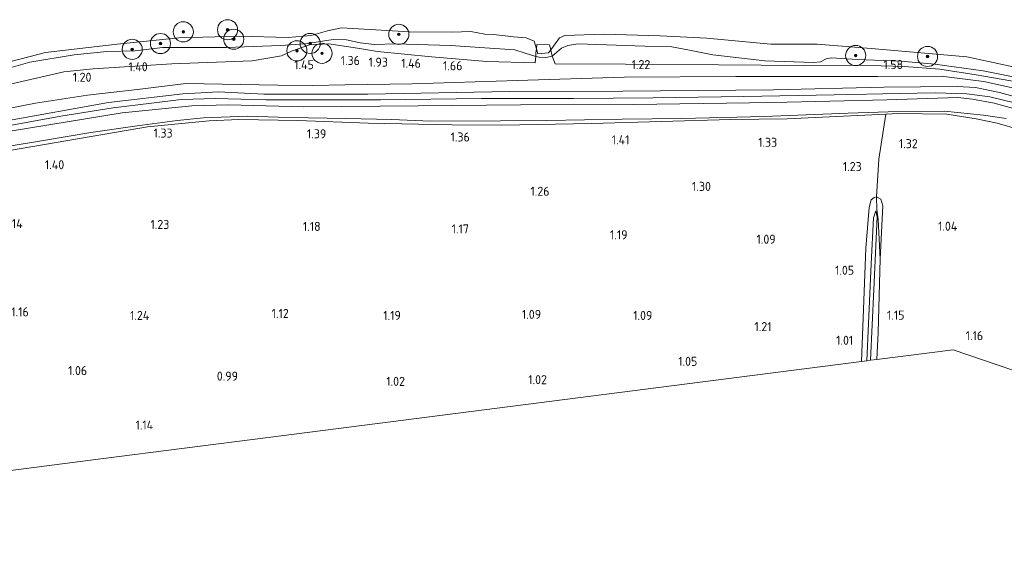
# Model space of a CAD drawing. Extents: x 126429 to 133038, y 413091 to 414846.
# Tile 53 of 256: x 127304 to 127500, y 413509 to 413615. Entities that reach past the tile are written whole.
import ezdxf
from ezdxf.enums import TextEntityAlignment as Align
from ezdxf.lldxf.tags import DXFTag

# ---------------------------------------------------------------- set-up
doc = ezdxf.new("R2010")
doc.units = 0
for name, color, linetype, lineweight in [('B-ME-GR-BOOM-S', 90, 'Continuous', 25), ('B-ME-GR-BOUWLAND_AKKERBOUW-GV', 80, 'Continuous', 13), ('B-ME-GR-GRAS-GV', 60, 'Continuous', 13), ('B-ME-GW-OPHOGING_KRUIN-G', 90, 'Continuous', 18), ('B-ME-GW-TALUD_KRUIN-G', 90, 'Continuous', 18), ('B-ME-GW-TALUD_TEEN-G', 90, 'Continuous', 18), ('B-ME-IE-TERREINAFSCHEIDING_KUNSTMATIG_HEKWERK-G', 20, 'IE-TERREINAFSCHEIDING-KUNSTMATIG', 18), ('B-ME-KG-GRENS_OPNAME-G', 210, 'KG-OPNAME', 18), ('B-ME-OB-OEVERVOORZIENING-G', 7, 'Continuous', 18), ('B-ME-OG-HOOGTEPUNT-S', 7, 'Continuous', 25), ('B-ME-OG-WATER_RIVIER-GV', 130, 'Continuous', 18), ('B-ME-OG-WATER_SLOOT-G', 120, 'Continuous', 18), ('B-ME-OG-WATER_SLOOT-GV', 120, 'Continuous', 18)]:
    doc.layers.add(name, color=color, linetype=linetype, lineweight=lineweight)
doc.styles.add('NLCS-ISO-ANNOTATIVE-T18', font='NLCS-ISO.ttf', dxfattribs={"height": 1.8})
doc.styles.get("Standard").update_dxf_attribs({"font": 'arial.ttf'})
doc.linetypes.add('IE-TERREINAFSCHEIDING-KUNSTMATIG', pattern='A,4,[82,NLCS.SHX,S=0.75,R=90,X=0,Y=0],4,-2', length=10)
tags = doc.linetypes.add('KG-OPNAME', pattern='A,5.5,-2,["O",Standard,S=1.8,R=0,X=-0.5,Y=-0.9],-2,5.5,-2,[5,NLCS.SHX,S=0.75,R=0,X=0,Y=0],-2', length=19).pattern_tags.tags
tags[6] = DXFTag(74, 10)

# ---------------------------------------------------------------- blocks, each defined once
blk = doc.blocks.new('SAL-HOOGTELABEL-SO')
at = {"color": 0, "linetype": 'ByBlock', "lineweight": -2, "style": 'NLCS-ISO-ANNOTATIVE-T18'}
blk.add_attdef('HOOGTE', text='', height=1.8, dxfattribs=at).set_placement((2.79, 0), align=Align.RIGHT)
blk = doc.blocks.new('SGR-BOOM_01-SO')
at = {"linetype": 'ByBlock', "lineweight": 18}
h = blk.add_hatch(color=0, dxfattribs=at)
h.dxf.hatch_style = 1
edge = h.paths.add_edge_path()
edge.add_arc((0, 0), 0.25, 0, 360)
at = {"color": 0, "linetype": 'ByBlock', "lineweight": 18}
for radius in [2, 0.25]:
    blk.add_circle((0, 0), radius, dxfattribs=at)

msp = doc.modelspace()

# ---------------------------------------------------------------- linework, layer by layer
at = {"layer": 'B-ME-GR-BOUWLAND_AKKERBOUW-GV'}
msp.add_polyline3d([(127292.857, 413586.966, 1.263), (127329.649, 413593.246, 1.456), (127341.912, 413594.456, 1.563), (127347.82, 413594.724, 1.611), (127359.55, 413594.468, 1.559), (127373.536, 413593.975, 1.498), (127390.185, 413593.63, 1.411), (127400.096, 413593.537, 1.411), (127417.886, 413593.893, 1.478), (127445.61, 413594.669, 1.48), (127456.801, 413594.795, 1.419), (127476.406, 413595.765, 1.504), (127475.041, 413586.801, 1.211), (127474.57, 413579.307, 0.998), (127474.112, 413579.216, 1.023), (127473.492, 413578.698, 1.023), (127473.078, 413577.186, 1.111), (127472.468, 413569.137, 1.148), (127471.563, 413546.596, 0.959), (127442.084, 413542.82, 0.974), (127412.605, 413539.045, 0.989), (127383.125, 413535.269, 1.004), (127353.646, 413531.494, 1.019), (127320.337, 413527.217, 1.028), (127287.029, 413522.94, 1.037)], dxfattribs=at)
at = {"layer": 'B-ME-GR-GRAS-GV'}
for points in [[(127300.978, 413605.815, 0.7), (127309.342, 413608.012, 0.7), (127323.601, 413609.647, 0.7), (127335.901, 413610.946, 0.7), (127347.849, 413611.266, 0.7), (127357.605, 413611.011, 0.7), (127362.206, 413611.401, 0.7), (127365.394, 413612.344, 0.7), (127368.223, 413612.94, 0.7), (127381.695, 413612.127, 0.7), (127390.19, 413612.075, 0.7), (127393.921, 413612.157, 0.7), (127396.7, 413611.674, 0.7), (127398.499, 413611.569, 0.7), (127402.394, 413611.12, 0.7), (127404.951, 413610.897, 0.7), (127406.537, 413610.234, 0.7), (127406.968, 413608.746, 0.7), (127406.866, 413607.999, 1.024), (127406.824, 413607.228, 1.075), (127404.721, 413607.888, 1.181), (127402.682, 413608.542, 1.369), (127396.682, 413608.929, 1.269), (127389.848, 413609.41, 1.331), (127378.928, 413609.729, 1.344), (127374.793, 413609.592, 1.519), (127371.935, 413609.935, 1.594), (127369.21, 413610.502, 1.594), (127366.55, 413610.587, 1.556), (127361.08, 413609.745, 1.506), (127356.079, 413609.425, 1.569), (127345.345, 413608.979, 1.894), (127332.643, 413608.982, 1.481), (127327.178, 413608.343, 1.569), (127321.572, 413608.214, 1.294), (127315.067, 413607.547, 1.081), (127306.238, 413606.121, 0.806), (127299.68, 413604.213, 0.856)], [(127504.026, 413602.74, 1.507), (127495.76, 413604.344, 1.594), (127486.131, 413605.699, 1.556), (127479.374, 413606.255, 1.581), (127470.712, 413606.65, 1.819), (127465.598, 413606.967, 1.644), (127464.528, 413606.762, 1.569), (127463.451, 413606.178, 1.506), (127462.052, 413606.006, 1.456), (127452.375, 413606.348, 1.619), (127442.057, 413607.515, 1.506), (127437.086, 413608.564, 1.394), (127433.853, 413609.117, 1.331), (127428.507, 413609.261, 1.319), (127415.208, 413609.759, 1.319), (127413.172, 413609.399, 1.281), (127411.969, 413608.893, 1.281), (127410.111, 413607.286, 1.03), (127409.81, 413608.509, 0.7), (127411.571, 413610.93, 0.7), (127412.593, 413611.368, 0.7), (127420.359, 413611.684, 0.7), (127431.586, 413611.33, 0.7), (127440.808, 413610.834, 0.7), (127453.568, 413609.641, 0.7), (127462.799, 413609.652, 0.7), (127474.296, 413608.76, 0.7), (127492.551, 413607.163, 0.7), (127509.779, 413603.429, 0.7)], [(127299.68, 413604.213, 0.856), (127306.238, 413606.121, 0.806), (127315.067, 413607.547, 1.081), (127321.572, 413608.214, 1.294), (127327.178, 413608.343, 1.569), (127332.643, 413608.982, 1.481), (127345.345, 413608.979, 1.894), (127356.079, 413609.425, 1.569), (127361.08, 413609.745, 1.506), (127366.55, 413610.587, 1.556), (127369.21, 413610.502, 1.594), (127371.935, 413609.935, 1.594), (127374.793, 413609.592, 1.519), (127378.928, 413609.729, 1.344), (127389.848, 413609.41, 1.331), (127396.682, 413608.929, 1.269), (127402.682, 413608.542, 1.369), (127404.721, 413607.888, 1.181), (127406.824, 413607.228, 1.075), (127406.719, 413605.948, 1.049), (127397.117, 413606.238, 1.287), (127386.084, 413607.167, 1.374), (127375.358, 413608.242, 1.787), (127371.395, 413608.85, 1.868), (127365.659, 413609.708, 1.772), (127361.825, 413609.546, 1.644), (127358.266, 413608.274, 1.549), (127356.278, 413607.362, 1.602), (127350.423, 413606.327, 1.723), (127334.483, 413605.747, 1.558), (127318.859, 413604.75, 1.219), (127313.039, 413604.156, 1.174), (127301.207, 413601.446, 1.004)], [(127301.207, 413601.446, 1.004), (127313.039, 413604.156, 1.174), (127318.859, 413604.75, 1.219), (127334.483, 413605.747, 1.558), (127350.423, 413606.327, 1.723), (127356.278, 413607.362, 1.602), (127358.266, 413608.274, 1.549), (127361.825, 413609.546, 1.644), (127365.659, 413609.708, 1.772), (127371.395, 413608.85, 1.868), (127375.358, 413608.242, 1.787), (127386.084, 413607.167, 1.374), (127397.117, 413606.238, 1.287), (127406.719, 413605.948, 1.049), (127406.824, 413607.228, 1.075), (127407.492, 413607.066, 1.044), (127408.859, 413606.985, 1.019), (127410.111, 413607.286, 1.03), (127410.695, 413605.784, 1.212), (127424.637, 413605.677, 1.374), (127443.164, 413605.568, 1.641), (127460.096, 413605.395, 1.616), (127470.924, 413605.484, 1.728), (127480.045, 413605.256, 1.778), (127487.157, 413604.692, 1.628), (127494.358, 413603.594, 1.653), (127506.228, 413601.524, 1.59)], [(127506.228, 413601.524, 1.59), (127494.358, 413603.594, 1.653), (127487.157, 413604.692, 1.628), (127480.045, 413605.256, 1.778), (127470.924, 413605.484, 1.728), (127460.096, 413605.395, 1.616), (127443.164, 413605.568, 1.641), (127424.637, 413605.677, 1.374), (127410.695, 413605.784, 1.212), (127410.111, 413607.286, 1.03), (127411.969, 413608.893, 1.281), (127413.172, 413609.399, 1.281), (127415.208, 413609.759, 1.319), (127428.507, 413609.261, 1.319), (127433.853, 413609.117, 1.331), (127437.086, 413608.564, 1.394), (127442.057, 413607.515, 1.506), (127452.375, 413606.348, 1.619), (127462.052, 413606.006, 1.456), (127463.451, 413606.178, 1.506), (127464.528, 413606.762, 1.569), (127465.598, 413606.967, 1.644), (127470.712, 413606.65, 1.819), (127479.374, 413606.255, 1.581), (127486.131, 413605.699, 1.556), (127495.76, 413604.344, 1.594), (127504.026, 413602.74, 1.507)], [(127294.783, 413595.512, 1.264), (127307.362, 413597.946, 1.539), (127317.692, 413599.542, 1.614), (127328.163, 413600.704, 1.826), (127337.241, 413601.871, 1.601), (127348.139, 413601.68, 1.789), (127355.543, 413601.539, 1.877), (127362.412, 413601.437, 1.602), (127368.85, 413601.586, 1.827), (127382.252, 413601.782, 1.705), (127403.127, 413602.436, 1.34), (127424.421, 413603.093, 1.482), (127446.577, 413603.266, 1.494), (127474.831, 413603.253, 1.627), (127487.403, 413603.315, 1.674), (127495.91, 413602.271, 1.783), (127506.08, 413599.966, 1.722)], [(127506.08, 413599.966, 1.722), (127495.91, 413602.271, 1.783), (127487.403, 413603.315, 1.674), (127474.831, 413603.253, 1.627), (127446.577, 413603.266, 1.494), (127424.421, 413603.093, 1.482), (127403.127, 413602.436, 1.34), (127382.252, 413601.782, 1.705), (127368.85, 413601.586, 1.827), (127362.412, 413601.437, 1.602), (127355.543, 413601.539, 1.877), (127348.139, 413601.68, 1.789), (127337.241, 413601.871, 1.601), (127328.163, 413600.704, 1.826), (127317.692, 413599.542, 1.614), (127307.362, 413597.946, 1.539), (127294.783, 413595.512, 1.264)], [(127301.304, 413594.366, 2.498), (127321.919, 413598.067, 2.567), (127336.64, 413599.827, 2.561), (127343.743, 413600.206, 2.613), (127352.774, 413599.747, 2.535), (127373.413, 413599.732, 2.521), (127401.609, 413600.227, 2.533), (127424.116, 413600.338, 2.556), (127454.102, 413600.605, 2.546), (127476.049, 413601.108, 2.576), (127490.568, 413601.228, 2.618), (127494.217, 413601.034, 2.641), (127499.006, 413600.043, 2.667), (127503.843, 413598.709, 2.586)], [(127503.843, 413598.709, 2.586), (127499.006, 413600.043, 2.667), (127494.217, 413601.034, 2.641), (127490.568, 413601.228, 2.618), (127476.049, 413601.108, 2.576), (127454.102, 413600.605, 2.546), (127424.116, 413600.338, 2.556), (127401.609, 413600.227, 2.533), (127373.413, 413599.732, 2.521), (127352.774, 413599.747, 2.535), (127343.743, 413600.206, 2.613), (127336.64, 413599.827, 2.561), (127321.919, 413598.067, 2.567), (127301.304, 413594.366, 2.498)], [(127302.762, 413592.441, 2.575), (127324.626, 413596.012, 2.673), (127338.425, 413597.415, 2.614), (127345.777, 413597.583, 2.555), (127360.717, 413597.231, 2.62), (127383.462, 413597.39, 2.674), (127403.817, 413597.588, 2.591), (127426.277, 413597.703, 2.597), (127453.974, 413598.094, 2.687), (127476.61, 413598.59, 2.651), (127490.705, 413599.042, 2.664), (127493.642, 413598.729, 2.686), (127497.958, 413597.935, 2.645), (127503.706, 413596.339, 2.676)], [(127503.706, 413596.339, 2.676), (127497.958, 413597.935, 2.645), (127493.642, 413598.729, 2.686), (127490.705, 413599.042, 2.664), (127476.61, 413598.59, 2.651), (127453.974, 413598.094, 2.687), (127426.277, 413597.703, 2.597), (127403.817, 413597.588, 2.591), (127383.462, 413597.39, 2.674), (127360.717, 413597.231, 2.62), (127345.777, 413597.583, 2.555), (127338.425, 413597.415, 2.614), (127324.626, 413596.012, 2.673), (127302.762, 413592.441, 2.575)], [(127503.122, 413592.618, 1.411), (127498.581, 413593.962, 1.447), (127494.362, 413594.83, 1.448), (127488.52, 413595.747, 1.448), (127478.789, 413595.883, 1.503), (127476.406, 413595.765, 1.504), (127456.801, 413594.795, 1.419), (127445.61, 413594.669, 1.48), (127417.886, 413593.893, 1.478), (127400.096, 413593.537, 1.411), (127390.185, 413593.63, 1.411), (127373.536, 413593.975, 1.498), (127359.55, 413594.468, 1.559), (127347.82, 413594.724, 1.611), (127341.912, 413594.456, 1.563), (127329.649, 413593.246, 1.456), (127292.857, 413586.966, 1.263)], [(127500.335, 413594.898, 1.503), (127495.833, 413595.537, 1.528), (127488.113, 413596.336, 1.566), (127476.897, 413596.218, 1.449), (127468.955, 413595.963, 1.574), (127452.26, 413595.32, 1.561), (127435.848, 413594.924, 1.449), (127424.005, 413594.781, 1.674), (127409.016, 413594.506, 1.349), (127399.811, 413594.406, 1.511), (127385.892, 413594.386, 1.286), (127378.217, 413594.708, 1.511), (127369.093, 413594.86, 1.649), (127361.668, 413595, 1.561), (127355.587, 413595.16, 1.599), (127349.583, 413595.345, 1.711), (127340.804, 413595.033, 1.636), (127335.544, 413594.516, 1.474), (127327.56, 413593.451, 1.674), (127318.403, 413592.108, 1.599), (127309.343, 413590.56, 1.599), (127301.736, 413589.334, 1.499)], [(127301.736, 413589.334, 1.499), (127309.343, 413590.56, 1.599), (127318.403, 413592.108, 1.599), (127327.56, 413593.451, 1.674), (127335.544, 413594.516, 1.474), (127340.804, 413595.033, 1.636), (127349.583, 413595.345, 1.711), (127355.587, 413595.16, 1.599), (127361.668, 413595, 1.561), (127369.093, 413594.86, 1.649), (127378.217, 413594.708, 1.511), (127385.892, 413594.386, 1.286), (127399.811, 413594.406, 1.511), (127409.016, 413594.506, 1.349), (127424.005, 413594.781, 1.674), (127435.848, 413594.924, 1.449), (127452.26, 413595.32, 1.561), (127468.955, 413595.963, 1.574), (127476.897, 413596.218, 1.449), (127488.113, 413596.336, 1.566), (127495.833, 413595.537, 1.528), (127500.335, 413594.898, 1.503)], [(127510.841, 413541.771, 1.16), (127489.797, 413548.904, 1.202), (127474.625, 413546.986, 1.11), (127474.91, 413552.376, 1.173), (127475.286, 413567.021, 1.186), (127475.799, 413577.556, 1.161), (127475.397, 413578.858, 1.136), (127474.57, 413579.307, 0.998), (127475.041, 413586.801, 1.211), (127476.406, 413595.765, 1.504), (127478.789, 413595.883, 1.503), (127488.52, 413595.747, 1.448), (127494.362, 413594.83, 1.448), (127498.581, 413593.962, 1.447), (127503.122, 413592.618, 1.411)]]:
    msp.add_polyline3d(points, dxfattribs=at)
for points in [[(127406.968, 413608.746, 0.7), (127407.253, 413607.761, 0.7), (127409.386, 413607.926, 0.7), (127409.81, 413608.509, 0.7), (127410.111, 413607.286, 1.03), (127408.859, 413606.985, 1.019), (127407.492, 413607.066, 1.044), (127406.824, 413607.228, 1.075), (127406.866, 413607.999, 1.024)], [(127474.641, 413576.796, 0.786), (127474.876, 413574.839, 0.798), (127475.286, 413567.021, 1.186), (127474.91, 413552.376, 1.173), (127474.625, 413546.986, 1.11), (127473.375, 413546.827, 0.045), (127474.057, 413560.926, 0.053), (127474.682, 413575.363, 0.291), (127474.429, 413576.509, 0.291), (127473.968, 413575.176, 0.291), (127473.485, 413565.983, 0.041), (127472.647, 413546.734, 0.041), (127471.563, 413546.596, 0.959), (127472.468, 413569.137, 1.148), (127473.078, 413577.186, 1.111), (127473.492, 413578.698, 1.023), (127474.112, 413579.216, 1.023), (127474.57, 413579.307, 0.998)], [(127475.799, 413577.556, 1.161), (127475.286, 413567.021, 1.186), (127474.876, 413574.839, 0.798), (127474.641, 413576.796, 0.786), (127474.57, 413579.307, 0.998), (127475.397, 413578.858, 1.136)]]:
    msp.add_polyline3d(points, close=True, dxfattribs=at)
at = {"layer": 'B-ME-GW-OPHOGING_KRUIN-G'}
msp.add_polyline3d([(127501.9672, 413598.03, 2.6202), (127497.0745, 413599.1879, 2.6515), (127492.5015, 413599.7997, 2.6077), (127486.2255, 413599.9857, 2.639), (127479.0654, 413599.8613, 2.6265), (127466.1305, 413599.5935, 2.6702), (127448.1799, 413599.2387, 2.6577), (127430.1047, 413598.9748, 2.6327), (127414.353, 413598.8657, 2.664), (127396.0299, 413598.8726, 2.6827), (127375.9741, 413598.578, 2.6702), (127353.1516, 413598.6027, 2.6452), (127343.2582, 413598.8354, 2.6077), (127336.3155, 413598.6423, 2.6077), (127330.4597, 413597.9516, 2.664), (127322.7928, 413596.9977, 2.6702), (127312.4459, 413595.3419, 2.6702), (127296.7849, 413592.4759, 2.6702)], dxfattribs=at)
at = {"layer": 'B-ME-GW-TALUD_KRUIN-G'}
for points in [[(127299.68, 413604.213, 0.856), (127306.238, 413606.121, 0.806), (127315.067, 413607.547, 1.081), (127321.572, 413608.214, 1.294), (127327.178, 413608.343, 1.569), (127332.643, 413608.982, 1.481), (127345.345, 413608.979, 1.894), (127356.079, 413609.425, 1.569), (127361.08, 413609.745, 1.506), (127366.55, 413610.587, 1.556), (127369.21, 413610.502, 1.594), (127371.935, 413609.935, 1.594), (127374.793, 413609.592, 1.519), (127378.928, 413609.729, 1.344), (127389.848, 413609.41, 1.331), (127396.682, 413608.929, 1.269), (127402.682, 413608.542, 1.369), (127404.721, 413607.888, 1.181), (127406.824, 413607.228, 1.075), (127407.492, 413607.066, 1.044), (127408.859, 413606.985, 1.019), (127410.111, 413607.286, 1.03), (127411.969, 413608.893, 1.281), (127413.172, 413609.399, 1.281), (127415.208, 413609.759, 1.319), (127428.507, 413609.261, 1.319), (127433.853, 413609.117, 1.331), (127437.086, 413608.564, 1.394), (127442.057, 413607.515, 1.506), (127452.375, 413606.348, 1.619), (127462.052, 413606.006, 1.456), (127463.451, 413606.178, 1.506), (127464.528, 413606.762, 1.569), (127465.598, 413606.967, 1.644), (127470.712, 413606.65, 1.819), (127479.374, 413606.255, 1.581), (127486.131, 413605.699, 1.556), (127495.76, 413604.344, 1.594), (127504.026, 413602.74, 1.507)], [(127503.843, 413598.709, 2.586), (127499.006, 413600.043, 2.667), (127494.217, 413601.034, 2.641), (127490.568, 413601.228, 2.618), (127476.049, 413601.108, 2.576), (127454.102, 413600.605, 2.546), (127424.116, 413600.338, 2.556), (127401.609, 413600.227, 2.533), (127373.413, 413599.732, 2.521), (127352.774, 413599.747, 2.535), (127343.743, 413600.206, 2.613), (127336.64, 413599.827, 2.561), (127321.919, 413598.067, 2.567), (127301.304, 413594.366, 2.498), (127270.237, 413587.988, 2.537), (127243.528, 413583.345, 2.731), (127225.687, 413580.819, 2.658), (127202.472, 413577.667, 2.563), (127180.383, 413574.573, 2.527), (127179.549, 413574.652, 2.53), (127178.141, 413575.195, 2.506), (127175.777, 413576.388, 2.546)], [(127503.706, 413596.339, 2.676), (127497.958, 413597.935, 2.645), (127493.642, 413598.729, 2.686), (127490.705, 413599.042, 2.664), (127476.61, 413598.59, 2.651), (127453.974, 413598.094, 2.687), (127426.277, 413597.703, 2.597), (127403.817, 413597.588, 2.591), (127383.462, 413597.39, 2.674), (127360.717, 413597.231, 2.62), (127345.777, 413597.583, 2.555), (127338.425, 413597.415, 2.614), (127324.626, 413596.012, 2.673), (127302.762, 413592.441, 2.575), (127271.003, 413586.034, 2.573), (127244.825, 413581.073, 2.733), (127227.164, 413578.482, 2.825), (127204.536, 413575.486, 2.75), (127175.143, 413571.11, 2.774)]]:
    msp.add_polyline3d(points, dxfattribs=at)
at = {"layer": 'B-ME-GW-TALUD_TEEN-G'}
for points in [[(127368.85, 413601.586, 1.827), (127362.412, 413601.437, 1.602), (127355.543, 413601.539, 1.877), (127348.139, 413601.68, 1.789), (127337.241, 413601.871, 1.601), (127328.163, 413600.704, 1.826), (127317.692, 413599.542, 1.614), (127307.362, 413597.946, 1.539), (127294.783, 413595.512, 1.264), (127275.043, 413591.438, 1.026), (127261.043, 413588.96, 1.376)], [(127506.08, 413599.966, 1.722), (127495.91, 413602.271, 1.783), (127487.403, 413603.315, 1.674), (127474.831, 413603.253, 1.627), (127446.577, 413603.266, 1.494), (127424.421, 413603.093, 1.482), (127403.127, 413602.436, 1.34), (127382.252, 413601.782, 1.705), (127368.85, 413601.586, 1.827)], [(127301.736, 413589.334, 1.499), (127309.343, 413590.56, 1.599), (127318.403, 413592.108, 1.599), (127327.56, 413593.451, 1.674), (127335.544, 413594.516, 1.474), (127340.804, 413595.033, 1.636), (127349.583, 413595.345, 1.711), (127355.587, 413595.16, 1.599), (127361.668, 413595, 1.561), (127369.093, 413594.86, 1.649), (127378.217, 413594.708, 1.511), (127385.892, 413594.386, 1.286), (127399.811, 413594.406, 1.511), (127409.016, 413594.506, 1.349), (127424.005, 413594.781, 1.674), (127435.848, 413594.924, 1.449), (127452.26, 413595.32, 1.561), (127468.955, 413595.963, 1.574), (127476.897, 413596.218, 1.449), (127488.113, 413596.336, 1.566), (127495.833, 413595.537, 1.528), (127500.335, 413594.898, 1.503)]]:
    msp.add_polyline3d(points, dxfattribs=at)
at = {"layer": 'B-ME-IE-TERREINAFSCHEIDING_KUNSTMATIG_HEKWERK-G'}
for points in [[(127176.439, 413581.898, 1.019), (127186.759, 413583.528, 1.054), (127199.25, 413585.26, 1.158), (127204.582, 413587.276, 1.339), (127210.867, 413589.561, 1.633), (127221.349, 413592.691, 1.57), (127236.948, 413595.594, 1.567), (127246.058, 413596.074, 1.253), (127259.441, 413595.812, 1.165), (127269.285, 413595.031, 1.209), (127273.876, 413595.414, 1.013), (127283.125, 413597.119, 0.88), (127301.207, 413601.446, 1.004), (127313.039, 413604.156, 1.174), (127318.859, 413604.75, 1.219), (127334.483, 413605.747, 1.558), (127350.423, 413606.327, 1.723), (127356.278, 413607.362, 1.602), (127358.266, 413608.274, 1.549), (127361.825, 413609.546, 1.644), (127365.659, 413609.708, 1.772), (127371.395, 413608.85, 1.868)], [(127494.358, 413603.594, 1.653), (127487.157, 413604.692, 1.628), (127480.045, 413605.256, 1.778), (127470.924, 413605.484, 1.728), (127460.096, 413605.395, 1.616), (127443.164, 413605.568, 1.641), (127424.637, 413605.677, 1.374), (127410.695, 413605.784, 1.212), (127410.111, 413607.286, 1.03), (127409.81, 413608.509, 0.7), (127409.536, 413609.511, 0.699), (127407.053, 413609.592, 0.724), (127406.968, 413608.746, 0.7), (127406.866, 413607.999, 1.024), (127406.824, 413607.228, 1.075), (127406.719, 413605.948, 1.049), (127397.117, 413606.238, 1.287), (127386.084, 413607.167, 1.374), (127375.358, 413608.242, 1.787), (127371.395, 413608.85, 1.868)], [(127494.358, 413603.594, 1.653), (127506.228, 413601.524, 1.59), (127522.276, 413597.937, 1.451), (127535.4, 413594.194, 1.374), (127550.664, 413588.789, 1.107)], [(127503.122, 413592.618, 1.411), (127498.581, 413593.962, 1.447), (127494.362, 413594.83, 1.448), (127488.52, 413595.747, 1.448), (127478.789, 413595.883, 1.503), (127476.406, 413595.765, 1.504), (127456.801, 413594.795, 1.419), (127445.61, 413594.669, 1.48), (127417.886, 413593.893, 1.478), (127400.096, 413593.537, 1.411), (127390.185, 413593.63, 1.411), (127373.536, 413593.975, 1.498), (127359.55, 413594.468, 1.559), (127347.82, 413594.724, 1.611), (127341.912, 413594.456, 1.563), (127329.649, 413593.246, 1.456), (127292.857, 413586.966, 1.263), (127257.879, 413580.35, 1.348), (127235.94, 413576.494, 1.606), (127224.046, 413574.853, 1.528), (127187.809, 413569.746, 1.496), (127174.76, 413567.93, 1.774)], [(127475.286, 413567.021, 1.186), (127474.876, 413574.839, 0.798), (127474.641, 413576.796, 0.786), (127474.57, 413579.307, 0.998), (127475.041, 413586.801, 1.211), (127476.406, 413595.765, 1.504)], [(127475.286, 413567.021, 1.186), (127474.91, 413552.376, 1.173), (127474.625, 413546.986, 1.11)]]:
    msp.add_polyline3d(points, dxfattribs=at)
at = {"layer": 'B-ME-KG-GRENS_OPNAME-G'}
msp.add_polyline3d([(127167.659, 413508.864, 1.194), (127169.115, 413509.017, 1.194), (127170.1, 413509.125, 0.214), (127170.836, 413509.206, 0.231), (127171.607, 413509.29, 0.928), (127196.009, 413511.838, 0.991), (127220.412, 413514.386, 1.054), (127253.72, 413518.663, 1.045), (127287.029, 413522.94, 1.037), (127320.337, 413527.217, 1.028), (127353.646, 413531.494, 1.019), (127383.125, 413535.269, 1.004), (127412.605, 413539.045, 0.989), (127442.084, 413542.82, 0.974), (127471.563, 413546.596, 0.959), (127472.647, 413546.734, 0.041), (127473.375, 413546.827, 0.045), (127474.625, 413546.986, 1.11), (127489.797, 413548.904, 1.202), (127510.841, 413541.771, 1.16), (127531.886, 413534.639, 1.118), (127553.761, 413527.159, 1), (127588.388, 413515.319, 0.841)], dxfattribs=at)
at = {"layer": 'B-ME-OB-OEVERVOORZIENING-G'}
msp.add_polyline3d([(127300.978, 413605.815, 0.7), (127309.342, 413608.012, 0.7), (127323.601, 413609.647, 0.7), (127335.901, 413610.946, 0.7), (127347.849, 413611.266, 0.7), (127357.605, 413611.011, 0.7), (127362.206, 413611.401, 0.7), (127365.394, 413612.344, 0.7), (127368.223, 413612.94, 0.7), (127381.695, 413612.127, 0.7), (127390.19, 413612.075, 0.7), (127393.921, 413612.157, 0.7), (127396.7, 413611.674, 0.7), (127398.499, 413611.569, 0.7), (127402.394, 413611.12, 0.7), (127404.951, 413610.897, 0.7), (127406.537, 413610.234, 0.7), (127406.968, 413608.746, 0.7), (127407.253, 413607.761, 0.7), (127409.386, 413607.926, 0.7), (127409.81, 413608.509, 0.7), (127411.571, 413610.93, 0.7), (127412.593, 413611.368, 0.7), (127420.359, 413611.684, 0.7), (127431.586, 413611.33, 0.7), (127440.808, 413610.834, 0.7), (127453.568, 413609.641, 0.7), (127462.799, 413609.652, 0.7), (127474.296, 413608.76, 0.7), (127492.551, 413607.163, 0.7), (127509.779, 413603.429, 0.7)], dxfattribs=at)
at = {"layer": 'B-ME-OG-WATER_RIVIER-GV'}
msp.add_polyline3d([(127509.779, 413603.429, 0.7), (127492.551, 413607.163, 0.7), (127474.296, 413608.76, 0.7), (127462.799, 413609.652, 0.7), (127453.568, 413609.641, 0.7), (127440.808, 413610.834, 0.7), (127431.586, 413611.33, 0.7), (127420.359, 413611.684, 0.7), (127412.593, 413611.368, 0.7), (127411.571, 413610.93, 0.7), (127409.81, 413608.509, 0.7), (127409.536, 413609.511, 0.699), (127407.053, 413609.592, 0.724), (127406.968, 413608.746, 0.7), (127406.537, 413610.234, 0.7), (127404.951, 413610.897, 0.7), (127402.394, 413611.12, 0.7), (127398.499, 413611.569, 0.7), (127396.7, 413611.674, 0.7), (127393.921, 413612.157, 0.7), (127390.19, 413612.075, 0.7), (127381.695, 413612.127, 0.7), (127368.223, 413612.94, 0.7), (127365.394, 413612.344, 0.7), (127362.206, 413611.401, 0.7), (127357.605, 413611.011, 0.7), (127347.849, 413611.266, 0.7), (127335.901, 413610.946, 0.7), (127323.601, 413609.647, 0.7), (127309.342, 413608.012, 0.7), (127300.978, 413605.815, 0.7)], dxfattribs=at)
msp.add_polyline3d([(127409.386, 413607.926, 0.7), (127407.253, 413607.761, 0.7), (127406.968, 413608.746, 0.7), (127407.053, 413609.592, 0.724), (127409.536, 413609.511, 0.699), (127409.81, 413608.509, 0.7)], close=True, dxfattribs=at)
at = {"layer": 'B-ME-OG-WATER_SLOOT-G'}
msp.add_polyline3d([(127471.563, 413546.596, 0.959), (127472.468, 413569.137, 1.148), (127473.078, 413577.186, 1.111), (127473.492, 413578.698, 1.023), (127474.112, 413579.216, 1.023), (127474.57, 413579.307, 0.998), (127475.397, 413578.858, 1.136), (127475.799, 413577.556, 1.161), (127475.286, 413567.021, 1.186)], dxfattribs=at)
at = {"layer": 'B-ME-OG-WATER_SLOOT-GV'}
msp.add_polyline3d([(127473.375, 413546.827, 0.045), (127472.647, 413546.734, 0.041), (127473.485, 413565.983, 0.041), (127473.968, 413575.176, 0.291), (127474.429, 413576.509, 0.291), (127474.682, 413575.363, 0.291), (127474.057, 413560.926, 0.053)], close=True, dxfattribs=at)

# ---------------------------------------------------------------- block references
at = {"layer": 'B-ME-GR-BOOM-S'}
for p in [(127336.757, 413612.118, 0.912), (127345.563, 413612.531, 0.95), (127379.604, 413611.615, 1.018), (127332.217, 413609.785, 1.162), (127346.789, 413610.653, 1.412), (127361.983, 413609.818, 1.472), (127326.602, 413608.635, 1.068), (127359.35, 413608.338, 1.544), (127364.334, 413607.847, 1.294), (127470.425, 413607.417, 1.468), (127484.719, 413607.226, 1.206)]:
    msp.add_blockref('SGR-BOOM_01-SO', p, dxfattribs=at)
at = {"layer": 'B-ME-OG-HOOGTEPUNT-S'}
for p, values in [((127369.075, 413605.518, 1.364), {'HOOGTE': '1.36'}), ((127326.894, 413604.28, 1.4), {'HOOGTE': '1.40'}), ((127359.929, 413604.682, 1.451), {'HOOGTE': '1.45'}), ((127374.646, 413605.192, 1.926), {'HOOGTE': '1.93'}), ((127381.201, 413604.981, 1.463), {'HOOGTE': '1.46'}), ((127389.462, 413604.482, 1.664), {'HOOGTE': '1.66'}), ((127426.806, 413604.708, 1.223), {'HOOGTE': '1.22'}), ((127477.064, 413604.719, 1.579), {'HOOGTE': '1.58'}), ((127315.707, 413602.191, 1.201), {'HOOGTE': '1.20'}), ((127331.847, 413591.094, 1.332), {'HOOGTE': '1.33'}), ((127362.394, 413590.947, 1.394), {'HOOGTE': '1.39'}), ((127390.927, 413590.313, 1.357), {'HOOGTE': '1.36'}), ((127422.656, 413589.761, 1.407), {'HOOGTE': '1.41'}), ((127452.028, 413589.26, 1.332), {'HOOGTE': '1.33'}), ((127479.97, 413588.988, 1.32), {'HOOGTE': '1.32'}), ((127310.294, 413584.796, 1.402), {'HOOGTE': '1.40'}), ((127468.831, 413584.447, 1.232), {'HOOGTE': '1.23'}), ((127438.859, 413580.498, 1.295), {'HOOGTE': '1.30'}), ((127406.76, 413579.529, 1.257), {'HOOGTE': '1.26'}), ((127302.038, 413573.096, 1.144), {'HOOGTE': '1.14'}), ((127331.19, 413572.93, 1.232), {'HOOGTE': '1.23'}), ((127361.275, 413572.541, 1.182), {'HOOGTE': '1.18'}), ((127487.843, 413572.588, 1.044), {'HOOGTE': '1.04'}), ((127390.749, 413572.038, 1.169), {'HOOGTE': '1.17'}), ((127422.287, 413570.881, 1.194), {'HOOGTE': '1.19'}), ((127451.727, 413569.999, 1.094), {'HOOGTE': '1.09'}), ((127467.318, 413563.83, 1.045), {'HOOGTE': '1.05'}), ((127303.246, 413555.551, 1.157), {'HOOGTE': '1.16'}), ((127327.216, 413554.845, 1.239), {'HOOGTE': '1.24'}), ((127354.933, 413555.239, 1.119), {'HOOGTE': '1.12'}), ((127377.216, 413554.845, 1.185), {'HOOGTE': '1.19'}), ((127405.102, 413555.063, 1.094), {'HOOGTE': '1.09'}), ((127427.216, 413554.845, 1.091), {'HOOGTE': '1.09'}), ((127477.338, 413554.903, 1.149), {'HOOGTE': '1.15'}), ((127450.91, 413552.625, 1.207), {'HOOGTE': '1.21'}), ((127492.975, 413550.828, 1.164), {'HOOGTE': '1.16'}), ((127467.144, 413549.91, 1.007), {'HOOGTE': '1.01'}), ((127436.153, 413545.726, 1.045), {'HOOGTE': '1.05'}), ((127314.852, 413543.884, 1.057), {'HOOGTE': '1.06'}), ((127344.845, 413542.787, 0.994), {'HOOGTE': '0.99'}), ((127378.033, 413541.746, 1.019), {'HOOGTE': '1.02'}), ((127406.258, 413542.082, 1.019), {'HOOGTE': '1.02'}), ((127327.983, 413533.061, 1.14), {'HOOGTE': '1.14'})]:
    msp.add_blockref('SAL-HOOGTELABEL-SO', p, dxfattribs=at).add_auto_attribs(values)

doc.saveas('drawing.dxf')
